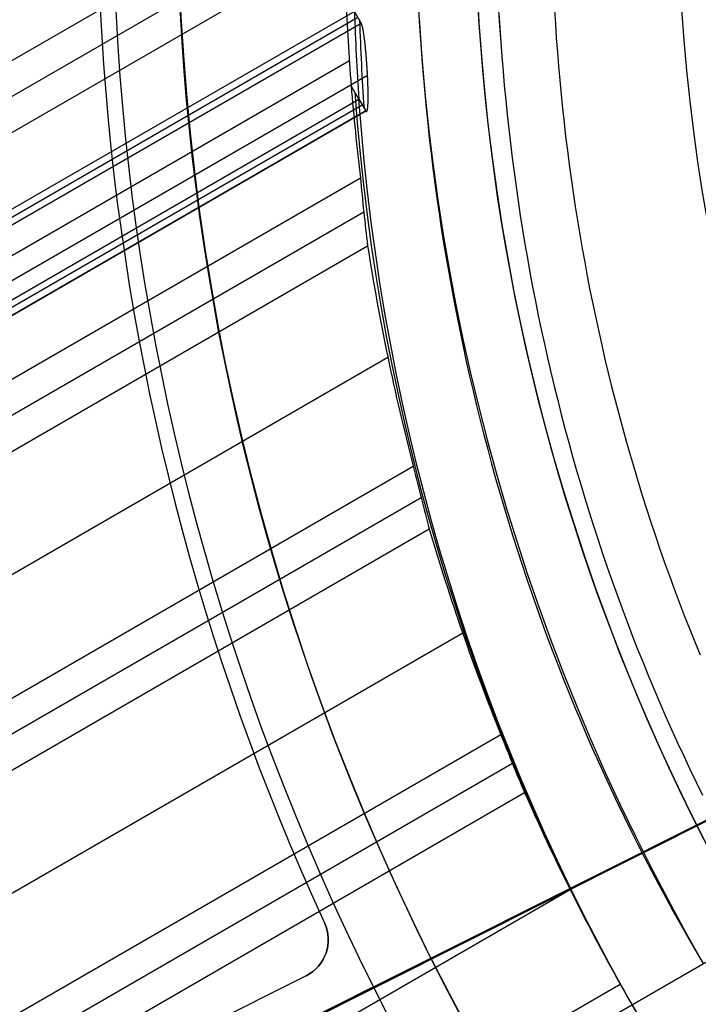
# Model space of a CAD drawing. Extents: x 12895 to 14339, y -6833 to -5581.
# Tile 19 of 79: x 13553 to 13570, y -6409 to -6384. Entities that reach past the tile are written whole.
import ezdxf

# ---------------------------------------------------------------- set-up
doc = ezdxf.new("R2010")
doc.units = 0
doc.layers.get('0').update_dxf_attribs({"linetype": 'CONTINUOUS'})
for name, color, linetype in [('BLANCO_METALICO', 7, 'CONTINUOUS'), ('COLOR', 7, 'CONTINUOUS'), ('LUZ', 7, 'CONTINUOUS')]:
    doc.layers.add(name, color=color, linetype=linetype)

msp = doc.modelspace()

# ---------------------------------------------------------------- linework, layer by layer
for p, q in [((12909.83750608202, -6756.565836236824, 70.97918168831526), (13561.10623663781, -6380.555659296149, 70.97918169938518)), ((13561.05898853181, -6381.479702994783, 70.55623821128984), (12910.22581669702, -6757.238409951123, 70.55623821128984)), ((12910.61412732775, -6757.910983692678, 70.13329471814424), (13561.02904870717, -6382.393753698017, 70.13329473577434)), ((13561.27903354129, -6384.159076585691, 71.80409171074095), (12911.44102895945, -6759.343219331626, 71.80409236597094)), ((12911.52538557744, -6759.48932927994, 72.53486960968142), (13561.36338962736, -6384.305182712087, 72.53486960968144)), ((13561.44774757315, -6384.451292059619, 73.26564747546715), (13561.27903354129, -6384.159076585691, 71.80409171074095)), ((12911.60974226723, -6759.635439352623, 73.26564747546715), (13561.44774757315, -6384.451292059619, 73.26564747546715)), ((13561.15264307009, -6385.393250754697, 69.76296146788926), (12911.94384622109, -6760.214124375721, 69.76296146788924)), ((12912.20940283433, -6760.674081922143, 74.01506646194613), (13561.60540004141, -6385.745128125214, 74.01506646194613)), ((13561.39095066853, -6386.344692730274, 71.3541857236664), (13561.19830656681, -6386.011071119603, 69.68527532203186)), ((12912.41539902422, -6761.030877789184, 71.35419025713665), (13561.39095066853, -6386.344692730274, 71.3541857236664)), ((13561.39094899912, -6386.344669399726, 71.35419058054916), (13561.55966242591, -6386.636889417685, 72.81574529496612)), ((13561.39095066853, -6386.344692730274, 71.3541857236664), (13561.55966241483, -6386.636889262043, 72.81574532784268)), ((13561.47530101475, -6386.490781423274, 72.084965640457), (12912.49975542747, -6761.176987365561, 72.08496564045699)), ((13561.55966241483, -6386.636889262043, 72.81574532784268), (12912.58411232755, -6761.323097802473, 72.81574532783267)), ((13195.79535516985, -6597.811010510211, 72.81574532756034), (13561.55966241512, -6386.636889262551, 72.81574532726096)), ((12913.2735651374, -6762.517265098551, 69.39262821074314), (13561.42869506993, -6388.304726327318, 69.39262821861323)), ((13561.5116410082, -6389.153602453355, 68.96968473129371), (12913.66187575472, -6763.189838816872, 68.96968473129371)), ((12914.05018638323, -6763.862412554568, 68.5467412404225), (13561.60867214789, -6389.994346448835, 68.54674125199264)), ((13562.11249814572, -6392.774316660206, 68.17640798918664), (12915.37990528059, -6766.165553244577, 68.17640798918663)), ((12916.70962419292, -6768.468693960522, 67.80607473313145), (13562.74542623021, -6395.479749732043, 67.80607473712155)), ((13562.93795416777, -6396.265358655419, 67.38313125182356), (12917.09793481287, -6769.141267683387, 67.38313125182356)), ((12917.48624543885, -6769.813841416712, 66.9601877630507), (13563.14283508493, -6397.043835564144, 66.96018776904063)), ((13563.97538642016, -6399.634016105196, 66.58985451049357), (12918.81596434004, -6772.116982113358, 66.58985451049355)), ((12920.14568324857, -6774.420122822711, 66.21952125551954), (13564.92463859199, -6402.156819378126, 66.2195212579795)), ((13565.21580142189, -6402.885481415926, 65.79657777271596), (12920.53399386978, -6775.092696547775, 65.79657777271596)), ((12920.92230449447, -6775.765270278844, 65.37363428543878), (13565.51844650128, -6403.607514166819, 65.37363428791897)), ((13566.65319097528, -6406.023223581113, 65.00330101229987), (12922.25202347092, -6778.068411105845, 65.00330101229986)), ((13554.70037826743, -6416.675626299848, 89.05580518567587), (13572.89275020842, -6406.172255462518, 103.0887206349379)), ((13554.93588062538, -6416.539658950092, 88.12500292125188), (13571.25892023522, -6407.115547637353, 88.12500292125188)), ((13560.54166664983, -6412.622567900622, 64.63296777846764), (13567.89922533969, -6408.374679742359, 64.63296770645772))]:
    msp.add_line(p, q)
at = {"extrusion": (0.1124755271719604, -0.1948133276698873, 0.9743700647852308)}
msp.add_lwpolyline([(8566.721076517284, -11940.5676238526), (8566.200006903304, -11940.87241503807), (8565.680887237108, -11941.18206532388), (8565.163780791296, -11941.49655690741), (8564.64875067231, -11941.81587084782), (8564.135859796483, -11942.1399870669), (8563.625170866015, -11942.46888435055), (8563.116746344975, -11942.80254035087), (8562.610648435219, -11943.14093158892), (8562.10693905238, -11943.48403345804), (8561.605679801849, -11943.83182022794), (8561.106931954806, -11944.18426504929), (8560.61075642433, -11944.54133995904), (8560.117213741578, -11944.90301588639), (8559.62636403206, -11945.2692626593), (8559.138266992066, -11945.64004901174), (8558.652981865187, -11946.01534259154), (8558.17056741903, -11946.39510996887), (8557.691081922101, -11946.77931664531), (8557.214583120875, -11947.16792706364), (8556.741128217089, -11947.56090461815), (8556.270773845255, -11947.95821166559), (8555.803576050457, -11948.35980953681), (8555.339590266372, -11948.76565854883), (8554.878871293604, -11949.17571801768), (8554.421473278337, -11949.58994627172), (8553.967449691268, -11950.0083006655), (8553.51685330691, -11950.43073759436), (8553.069736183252, -11950.85721250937), (8552.62614964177, -11951.28767993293), (8552.186144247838, -11951.72209347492), (8551.749769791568, -11952.1604058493), (8551.317075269, -11952.60256889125), (8550.888108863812, -11953.04853357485), (8550.462917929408, -11953.49825003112), (8550.04154897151, -11953.95166756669), (8549.62404763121, -11954.40873468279), (8549.210458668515, -11954.86939909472), (8548.800825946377, -11955.33360775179), (8548.395192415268, -11955.80130685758), (8547.993600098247, -11956.27244189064), (8547.596090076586, -11956.74695762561), (8547.202702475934, -11957.22479815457), (8546.813476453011, -11957.70590690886), (8546.42845018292, -11958.19022668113), (8546.047660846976, -11958.67769964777), (8545.671144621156, -11959.16826739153), (8545.298936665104, -11959.6618709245), (8544.931071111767, -11960.1584507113), (8544.56758105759, -11960.65794669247), (8544.208498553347, -11961.16029830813), (8543.85385459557, -11961.6654445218), (8543.503679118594, -11962.17332384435), (8543.158000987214, -11962.68387435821), (8542.816847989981, -11963.19703374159), (8542.480246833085, -11963.71273929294), (8542.148223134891, -11964.23092795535), (8541.820801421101, -11964.7515363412), (8541.498005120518, -11965.27450075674), (8541.179856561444, -11965.79975722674), (8540.866376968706, -11966.32724151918), (8540.557586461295, -11966.85688916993), (8540.253504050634, -11967.38863550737), (8539.954147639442, -11967.92241567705), (8539.659534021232, -11968.45816466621), (8539.36967888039, -11968.99581732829), (8539.0845967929, -11969.53530840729), (8538.804301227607, -11970.07657256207), (8538.528804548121, -11970.61954439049), (8538.258118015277, -11971.1641584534), (8537.992251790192, -11971.7103492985), (8537.731214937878, -11972.25805148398), (8537.47501543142, -11972.807199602), (8537.223660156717, -11973.35772830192), (8536.977154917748, -11973.90957231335), (8536.735504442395, -11974.46266646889), (8536.498712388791, -11975.01694572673), (8536.266781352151, -11975.57234519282), (8536.039712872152, -11976.12880014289), (8535.817507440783, -11976.68624604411), (8535.600164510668, -11977.24461857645), (8535.387682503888, -11977.80385365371), (8535.180058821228, -11978.36388744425), (8534.977289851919, -11978.9246563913), (8534.779370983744, -11979.486097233), (8534.586296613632, -11980.04814702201), (8534.398060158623, -11980.61074314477), (8534.214654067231, -11981.17382334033), (8534.036069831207, -11981.73732571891), (8533.862297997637, -11982.30118877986), (8533.693328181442, -11982.86535142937), (8533.529149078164, -11983.42975299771), (8533.369748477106, -11983.99433325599), (8533.215113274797, -11984.55903243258), (8533.065229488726, -11985.12379122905), (8532.920082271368, -11985.68855083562), (8532.779655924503, -11986.25325294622), (8532.643933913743, -11986.81783977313), (8532.512898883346, -11987.38225406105), (8532.386532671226, -11987.94643910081), (8532.26481632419, -11988.51033874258), (8532.147730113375, -11989.07389740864), (8532.035253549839, -11989.63706010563), (8531.927365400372, -11990.19977243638), (8531.824043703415, -11990.76198061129), (8531.725265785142, -11991.32363145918), (8531.631008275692, -11991.8846724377), (8531.541247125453, -11992.44505164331), (8531.455957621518, -11993.00471782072), (8531.37511440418, -11993.56362037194), (8531.298691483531, -11994.1217093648), (8531.226662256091, -11994.67893554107), (8531.15899952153, -11995.23525032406), (8531.095675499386, -11995.79060582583), (8531.03666184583, -11996.34495485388), (8530.981929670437, -11996.89825091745), (8530.931449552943, -11997.45044823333), (8530.885191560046, -11998.00150173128), (8530.8431252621, -11998.55136705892), (8530.805219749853, -11999.10000058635), (8530.771443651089, -11999.64735941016), (8530.741765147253, -12000.19340135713), (8530.716151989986, -12000.73808498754), (8530.69457151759, -12001.28136959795), (8530.676990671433, -12001.82321522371), (8530.66337601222, -12002.36358264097), (8530.653693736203, -12002.90243336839), (8530.647909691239, -12003.43972966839), (8530.645989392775, -12003.9754345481)], dxfattribs=at)
at = {"extrusion": (0.1124755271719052, -0.1948133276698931, 0.974370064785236)}
msp.add_lwpolyline([(8530.645989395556, -12002.69654459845), (8530.647788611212, -12002.17800368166), (8530.653207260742, -12001.65797044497), (8530.662276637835, -12001.13647841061), (8530.675027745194, -12000.61356175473), (8530.69149128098, -12000.08925530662), (8530.71169762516, -11999.56359454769), (8530.73567682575, -11999.03661561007), (8530.763458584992, -11998.50835527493), (8530.795072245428, -11997.97885097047), (8530.830546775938, -11997.44814076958), (8530.869910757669, -11996.91626338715), (8530.91319236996, -11996.38325817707), (8530.960419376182, -11995.84916512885), (8531.011619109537, -11995.31402486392), (8531.06681845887, -11994.77787863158), (8531.126043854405, -11994.24076830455), (8531.189321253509, -11993.7027363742), (8531.256676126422, -11993.16382594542), (8531.328133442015, -11992.62408073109), (8531.403717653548, -11992.0835450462), (8531.483452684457, -11991.54226380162), (8531.567361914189, -11991.00028249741), (8531.655468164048, -11990.45764721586), (8531.747793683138, -11989.91440461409), (8531.844360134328, -11989.37060191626), (8531.945188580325, -11988.82628690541), (8532.050299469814, -11988.28150791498), (8532.159712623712, -11987.73631381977), (8532.273447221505, -11987.19075402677), (8532.391521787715, -11986.64487846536), (8532.513954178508, -11986.09873757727), (8532.64076156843, -11985.5523823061), (8532.771960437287, -11985.0058640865), (8532.907566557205, -11984.45923483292), (8533.047594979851, -11983.912546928), (8533.192060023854, -11983.36585321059), (8533.340975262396, -11982.81920696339), (8533.49435351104, -11982.27266190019), (8533.652206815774, -11981.72627215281), (8533.81454644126, -11981.18009225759), (8533.981382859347, -11980.63417714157), (8534.15272573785, -11980.0885821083), (8534.328583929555, -11979.54336282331), (8534.508965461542, -11978.99857529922), (8534.693877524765, -11978.45427588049), (8534.883326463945, -11977.91052122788), (8535.077317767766, -11977.36736830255), (8535.27585605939, -11976.82487434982), (8535.478945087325, -11976.28309688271), (8535.686587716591, -11975.742093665), (8535.898785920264, -11975.2019226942), (8536.115540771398, -11974.66264218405), (8536.336852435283, -11974.12431054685), (8536.562720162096, -11973.58698637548), (8536.79314227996, -11973.05072842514), (8537.02811618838, -11972.51559559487), (8537.2676383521, -11971.98164690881), (8537.511704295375, -11971.44894149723), (8537.760308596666, -11970.91753857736), (8538.013444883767, -11970.38749743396), (8538.27110582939, -11969.85887739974), (8538.53328314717, -11969.3317378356), (8538.799967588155, -11968.80613811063), (8539.071148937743, -11968.28213758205), (8539.346816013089, -11967.75979557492), (8539.626956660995, -11967.23917136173), (8539.91155775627, -11966.72032414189), (8540.200605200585, -11966.20331302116), (8540.494083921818, -11965.68819699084), (8540.791977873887, -11965.17503490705), (8541.09427003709, -11964.66388546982), (8541.400942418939, -11964.15480720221), (8541.711976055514, -11963.64785842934), (8542.027351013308, -11963.14309725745), (8542.347046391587, -11962.64058155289), (8542.671040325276, -11962.14036892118), (8542.999309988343, -11961.64251668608), (8543.331831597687, -11961.14708186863), (8543.668580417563, -11960.6541211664), (8544.009530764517, -11960.16369093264), (8544.354656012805, -11959.6758471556), (8544.703928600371, -11959.19064543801), (8545.05732003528, -11958.7081409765), (8545.414800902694, -11958.22838854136), (8545.77634087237, -11957.7514424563), (8546.141908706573, -11957.27735657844), (8546.511472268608, -11956.80618427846), (8546.884998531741, -11956.33797842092), (8547.262453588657, -11955.87279134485), (8547.643802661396, -11955.41067484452), (8548.02901011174, -11954.9516801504), (8548.418039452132, -11954.49585791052), (8548.810853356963, -11954.0432581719), (8549.207413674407, -11953.59393036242), (8549.607681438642, -11953.14792327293), (8550.011616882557, -11952.70528503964), (8550.419179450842, -11952.26606312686), (8550.830327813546, -11951.83030431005), (8551.24501988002, -11951.39805465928), (8551.663212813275, -11950.96935952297), (8552.084863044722, -11950.54426351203), (8552.509926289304, -11950.12281048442), (8552.938357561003, -11949.70504353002), (8553.370111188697, -11949.29100495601), (8553.805140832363, -11948.88073627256), (8554.243399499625, -11948.47427817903), (8554.684839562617, -11948.07167055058), (8555.129412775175, -11947.67295242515), (8555.577070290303, -11947.27816199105), (8556.027762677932, -11946.88733657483), (8556.481439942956, -11946.50051262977), (8556.938051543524, -11946.11772572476), (8557.397546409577, -11945.73901053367), (8557.859872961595, -11945.36440082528), (8558.324979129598, -11944.99392945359), (8558.79281237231, -11944.62762834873), (8559.263319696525, -11944.26552850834), (8559.736447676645, -11943.90765998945), (8560.212142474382, -11943.55405190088), (8560.690349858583, -11943.20473239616), (8561.171015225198, -11942.85972866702), (8561.65408361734, -11942.51906693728), (8562.139499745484, -11942.18277245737), (8562.627208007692, -11941.8508694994), (8563.117152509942, -11941.52338135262), (8563.609277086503, -11941.20033031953), (8564.103525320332, -11940.88173771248), (8564.599840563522, -11940.56762385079)], dxfattribs=at)
for points in [[(13566.26226771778, -6384.119179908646), (13566.28341645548, -6384.470536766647), (13566.30698509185, -6384.82172934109), (13566.33297458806, -6385.17274049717), (13566.36138590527, -6385.523553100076), (13566.39222000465, -6385.874150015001), (13566.42547784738, -6386.224514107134), (13566.46116039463, -6386.574628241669), (13566.49926860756, -6386.924475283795), (13566.53980344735, -6387.274038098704), (13566.58276587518, -6387.623299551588), (13566.6281568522, -6387.972242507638), (13566.67597733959, -6388.320849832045), (13566.72622829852, -6388.669104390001), (13566.77891069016, -6389.016989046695), (13566.83402547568, -6389.36448666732), (13566.89157361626, -6389.711580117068), (13566.95155607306, -6390.058252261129), (13567.01397380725, -6390.404485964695), (13567.07882778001, -6390.750264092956), (13567.14611895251, -6391.095569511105), (13567.21584828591, -6391.440385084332), (13567.28801674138, -6391.78469367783), (13567.36262528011, -6392.128478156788), (13567.43967486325, -6392.4717213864), (13567.51916645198, -6392.814406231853), (13567.60110100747, -6393.156515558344), (13567.68547949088, -6393.49803223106), (13567.7723028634, -6393.838939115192), (13567.86157208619, -6394.179219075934), (13567.95328812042, -6394.518854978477), (13568.04745192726, -6394.857829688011), (13568.14406446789, -6395.196126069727), (13568.24312670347, -6395.533726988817), (13568.34463959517, -6395.870615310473), (13568.44860410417, -6396.206773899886), (13568.55502119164, -6396.542185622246), (13568.66389181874, -6396.876833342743), (13568.77521694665, -6397.210699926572), (13568.88899753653, -6397.543768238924), (13569.00523454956, -6397.876021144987), (13569.12392894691, -6398.207441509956), (13569.24508168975, -6398.538012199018), (13569.36869373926, -6398.86771607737), (13569.49476605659, -6399.196536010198), (13569.62329960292, -6399.524454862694), (13569.75429533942, -6399.851455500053), (13569.88775422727, -6400.177520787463)], [(13562.8914118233, -6384.324304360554), (13562.91398324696, -6384.69929716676), (13562.93913735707, -6385.074114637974), (13562.96687517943, -6385.448738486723), (13562.99719773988, -6385.823150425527), (13563.03010606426, -6386.197332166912), (13563.06560117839, -6386.571265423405), (13563.10368410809, -6386.944931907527), (13563.1443558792, -6387.318313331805), (13563.18761751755, -6387.691391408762), (13563.23347004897, -6388.064147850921), (13563.28191449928, -6388.436564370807), (13563.33295189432, -6388.808622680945), (13563.38658325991, -6389.18030449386), (13563.44280962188, -6389.551591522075), (13563.50163200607, -6389.922465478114), (13563.56305143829, -6390.292908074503), (13563.62706894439, -6390.662901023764), (13563.69368555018, -6391.032426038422), (13563.76290228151, -6391.401464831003), (13563.83472016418, -6391.76999911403), (13563.90914022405, -6392.138010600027), (13563.98616348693, -6392.505481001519), (13564.06579097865, -6392.87239203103), (13564.14802372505, -6393.238725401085), (13564.23286275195, -6393.604462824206), (13564.32030908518, -6393.96958601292), (13564.41036375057, -6394.334076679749), (13564.50302777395, -6394.697916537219), (13564.59830218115, -6395.061087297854), (13564.696187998, -6395.423570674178), (13564.79668625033, -6395.785348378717), (13564.89979796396, -6396.146402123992), (13565.00552416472, -6396.506713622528), (13565.11386587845, -6396.866264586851), (13565.22482413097, -6397.225036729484), (13565.33839994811, -6397.583011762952), (13565.45459435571, -6397.94017139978), (13565.57340837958, -6398.29649735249), (13565.69484304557, -6398.651971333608), (13565.81889937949, -6399.006575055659), (13565.94557840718, -6399.360290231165), (13566.07488115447, -6399.713098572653), (13566.20680864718, -6400.064981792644), (13566.34136191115, -6400.415921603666), (13566.4785419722, -6400.765899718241), (13566.61834985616, -6401.114897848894), (13566.76078658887, -6401.462897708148), (13566.90585319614, -6401.809881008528), (13567.05355070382, -6402.155829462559), (13567.20388013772, -6402.500724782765), (13567.35684252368, -6402.84454868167), (13567.51243888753, -6403.187282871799), (13567.6706702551, -6403.528909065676), (13567.83153765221, -6403.869408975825), (13567.99504210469, -6404.208764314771), (13568.16118463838, -6404.546956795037), (13568.3299662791, -6404.883968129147), (13568.50138805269, -6405.219780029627), (13568.67545098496, -6405.554374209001), (13568.85215610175, -6405.887732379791), (13569.03150442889, -6406.219836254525), (13569.21349699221, -6406.550667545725), (13569.39813481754, -6406.880207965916), (13569.5854189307, -6407.208439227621), (13569.77535035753, -6407.535343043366), (13569.96793012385, -6407.860901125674)], [(13564.87871431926, -6384.203372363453), (13564.90044699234, -6384.564430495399), (13564.92466637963, -6384.925319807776)], [(13564.92466637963, -6384.925319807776), (13564.95137346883, -6385.286022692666), (13564.98056924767, -6385.646521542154), (13565.01225470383, -6386.006798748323), (13565.04643082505, -6386.36683670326), (13565.08309859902, -6386.726617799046), (13565.12225901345, -6387.086124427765), (13565.16391305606, -6387.445338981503), (13565.20806171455, -6387.804243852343), (13565.25470597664, -6388.162821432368), (13565.30384683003, -6388.521054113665), (13565.35548526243, -6388.878924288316), (13565.40962226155, -6389.236414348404), (13565.4662588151, -6389.593506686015), (13565.52539591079, -6389.950183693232), (13565.58703453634, -6390.30642776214), (13565.65117567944, -6390.662221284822), (13565.71782032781, -6391.017546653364), (13565.78696946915, -6391.372386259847), (13565.85862409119, -6391.726722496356), (13565.93278518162, -6392.080537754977), (13566.00945372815, -6392.433814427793), (13566.08863071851, -6392.786534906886), (13566.17031714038, -6393.138681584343), (13566.2545139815, -6393.490236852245), (13566.34122222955, -6393.841183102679), (13566.43044287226, -6394.191502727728), (13566.52217689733, -6394.541178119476), (13566.61642529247, -6394.890191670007), (13566.7131890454, -6395.238525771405), (13566.81246914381, -6395.586162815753), (13566.91426657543, -6395.933085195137), (13567.01858232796, -6396.27927530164), (13567.1254173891, -6396.624715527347), (13567.23477274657, -6396.96938826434), (13567.34664938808, -6397.313275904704), (13567.46104830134, -6397.656360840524), (13567.57797047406, -6397.998625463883), (13567.69741689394, -6398.340052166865), (13567.81938854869, -6398.680623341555), (13567.94388642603, -6399.020321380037), (13568.07091151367, -6399.359128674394), (13568.20046479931, -6399.69702761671), (13568.33254727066, -6400.03400059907), (13568.46715991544, -6400.370030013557), (13568.60430372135, -6400.705098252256), (13568.7439796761, -6401.03918770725), (13568.88618876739, -6401.372280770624), (13569.03093198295, -6401.704359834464), (13569.17821031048, -6402.03540729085), (13569.32802473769, -6402.365405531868), (13569.48037625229, -6402.694336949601), (13569.63526584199, -6403.022183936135), (13569.79269449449, -6403.348928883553), (13569.95266319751, -6403.674554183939)]]:
    msp.add_lwpolyline(points)
msp.add_polyline3d([(13561.55966241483, -6386.636889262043, 72.81574532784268), (13561.56235752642, -6386.641265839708, 72.83937074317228), (13561.56502049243, -6386.645004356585, 72.8632714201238), (13561.5676483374, -6386.648100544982, 72.88741873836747), (13561.57023808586, -6386.650550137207, 72.9117840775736), (13561.57278676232, -6386.652348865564, 72.93633881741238), (13561.57529139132, -6386.653492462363, 72.9610543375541), (13561.57774899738, -6386.653976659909, 72.98590201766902), (13561.58015660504, -6386.653797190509, 73.01085323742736), (13561.58251123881, -6386.65294978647, 73.0358793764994), (13561.58480992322, -6386.6514301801, 73.06095181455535), (13561.58704968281, -6386.649234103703, 73.08604193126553), (13561.5892275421, -6386.646357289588, 73.11112110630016), (13561.59134052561, -6386.642795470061, 73.1361607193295), (13561.59338565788, -6386.638544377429, 73.16113215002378), (13561.59535996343, -6386.633599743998, 73.18600677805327), (13561.59726046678, -6386.627957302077, 73.2107559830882), (13561.59908522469, -6386.621618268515, 73.23535240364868), (13561.6008343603, -6386.614601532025, 73.25977279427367), (13561.60250799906, -6386.606929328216, 73.28399472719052), (13561.60410626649, -6386.598623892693, 73.30799577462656), (13561.60562928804, -6386.589707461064, 73.33175350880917), (13561.60707718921, -6386.580202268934, 73.35524550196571), (13561.60845009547, -6386.570130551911, 73.37844932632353), (13561.60974813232, -6386.559514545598, 73.40134255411), (13561.61097142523, -6386.548376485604, 73.42390275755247), (13561.61212009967, -6386.536738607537, 73.44610750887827), (13561.61319428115, -6386.524623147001, 73.4679343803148), (13561.61419409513, -6386.512052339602, 73.48936094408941), (13561.6151196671, -6386.499048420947, 73.51036477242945), (13561.61597112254, -6386.485633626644, 73.53092343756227), (13561.61674858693, -6386.471830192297, 73.55101451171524), (13561.61745218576, -6386.457660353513, 73.57061556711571), (13561.61812742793, -6386.442053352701, 73.59111879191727), (13561.61873228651, -6386.425816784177, 73.61138035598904), (13561.61926670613, -6386.408969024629, 73.63137913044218), (13561.61973063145, -6386.391528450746, 73.65109398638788), (13561.6201240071, -6386.373513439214, 73.67050379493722), (13561.62044677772, -6386.35494236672, 73.68958742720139), (13561.62069888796, -6386.335833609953, 73.70832375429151), (13561.62088028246, -6386.3162055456, 73.72669164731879), (13561.62099090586, -6386.296076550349, 73.74466997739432), (13561.6210307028, -6386.275465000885, 73.76223761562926), (13561.62099961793, -6386.254389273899, 73.77937343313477), (13561.62089759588, -6386.232867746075, 73.79605630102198), (13561.6207245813, -6386.210918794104, 73.81226509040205), (13561.62048051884, -6386.188560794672, 73.82797867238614), (13561.62016535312, -6386.165812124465, 73.84317591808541), (13561.6197790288, -6386.142691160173, 73.85783569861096), (13561.61932222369, -6386.119218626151, 73.87194070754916), (13561.61879700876, -6386.095422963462, 73.88548617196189), (13561.61820541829, -6386.07133412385, 73.89846976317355), (13561.6175494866, -6386.046982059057, 73.91088915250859), (13561.61683124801, -6386.022396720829, 73.9227420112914), (13561.61605273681, -6385.997608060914, 73.93402601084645), (13561.61521598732, -6385.97264603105, 73.94473882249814), (13561.61432303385, -6385.947540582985, 73.95487811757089), (13561.6133759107, -6385.922321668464, 73.96444156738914), (13561.61237665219, -6385.897019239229, 73.97342684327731), (13561.61132729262, -6385.871663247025, 73.98183161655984), (13561.61022986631, -6385.846283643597, 73.98965355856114), (13561.60908640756, -6385.820910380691, 73.99689034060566), (13561.60789895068, -6385.795573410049, 74.0035396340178), (13561.60666952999, -6385.770302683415, 74.009599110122), (13561.60540017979, -6385.745128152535, 74.01506644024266), (13561.60407351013, -6385.719708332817, 74.02001186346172), (13561.60268526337, -6385.693969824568, 74.02444570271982), (13561.60123646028, -6385.667941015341, 74.02835885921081), (13561.5997281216, -6385.641650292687, 74.03174223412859), (13561.59816126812, -6385.615126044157, 74.03458672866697), (13561.59653692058, -6385.5883966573, 74.03688324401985), (13561.59485609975, -6385.561490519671, 74.03862268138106), (13561.5931198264, -6385.534436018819, 74.03979594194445), (13561.59132912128, -6385.507261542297, 74.04039392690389), (13561.58948500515, -6385.479995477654, 74.04040753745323), (13561.58758849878, -6385.452666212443, 74.03982767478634), (13561.58564062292, -6385.425302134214, 74.03864524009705), (13561.58364239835, -6385.397931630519, 74.03685113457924), (13561.58159484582, -6385.37058308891, 74.03443625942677), (13561.57949898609, -6385.343284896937, 74.03139151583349), (13561.57735583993, -6385.316065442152, 74.02770780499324), (13561.57516632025, -6385.288952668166, 74.02337909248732), (13561.57293217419, -6385.261972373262, 74.01841342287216), (13561.57065567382, -6385.235149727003, 74.01282281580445), (13561.56833909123, -6385.208509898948, 74.0066192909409), (13561.56598469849, -6385.182078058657, 73.99981486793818), (13561.5635947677, -6385.155879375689, 73.99242156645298), (13561.56117157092, -6385.129939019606, 73.98445140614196), (13561.55871738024, -6385.104282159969, 73.9759164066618), (13561.55623446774, -6385.078933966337, 73.9668285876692), (13561.5537251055, -6385.05391960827, 73.95719996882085), (13561.5511915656, -6385.029264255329, 73.94704256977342), (13561.54863612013, -6385.004993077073, 73.93636841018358), (13561.54606104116, -6384.981131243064, 73.92518950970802), (13561.54346860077, -6384.957703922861, 73.91351788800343), (13561.54086107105, -6384.934736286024, 73.90136556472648), (13561.53824072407, -6384.912253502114, 73.88874455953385), (13561.53575492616, -6384.89147742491, 73.87639889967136), (13561.53322141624, -6384.870841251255, 73.86345822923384), (13561.53064269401, -6384.850375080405, 73.8499338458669), (13561.52802125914, -6384.830109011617, 73.83583704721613), (13561.52535961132, -6384.810073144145, 73.8211791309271), (13561.52266025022, -6384.790297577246, 73.80597139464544), (13561.51992567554, -6384.770812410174, 73.79022513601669), (13561.51715838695, -6384.751647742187, 73.77395165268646), (13561.51436088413, -6384.732833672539, 73.75716224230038), (13561.51153566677, -6384.714400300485, 73.739868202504), (13561.50868523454, -6384.696377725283, 73.7220808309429), (13561.50581208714, -6384.678796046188, 73.7038114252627), (13561.50291872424, -6384.661685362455, 73.68507128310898), (13561.50000764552, -6384.64507577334, 73.66587170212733), (13561.49708135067, -6384.628997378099, 73.64622397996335), (13561.49414233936, -6384.613480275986, 73.62613941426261), (13561.49119276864, -6384.598552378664, 73.60563098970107), (13561.48823521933, -6384.584226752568, 73.5847227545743), (13561.48527282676, -6384.570511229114, 73.56344260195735), (13561.4823087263, -6384.557413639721, 73.54181842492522), (13561.4793460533, -6384.544941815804, 73.51987811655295), (13561.47638794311, -6384.533103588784, 73.49764956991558), (13561.47343753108, -6384.521906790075, 73.47516067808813), (13561.47049795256, -6384.511359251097, 73.45243933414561), (13561.46757234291, -6384.501468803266, 73.42951343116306), (13561.46466383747, -6384.492243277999, 73.40641086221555), (13561.46177557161, -6384.483690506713, 73.38315952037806), (13561.45891068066, -6384.475818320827, 73.35978729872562), (13561.45607229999, -6384.468634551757, 73.33632209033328), (13561.45326356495, -6384.462147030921, 73.31279178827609), (13561.45048761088, -6384.456363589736, 73.28922428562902), (13561.44774757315, -6384.451292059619, 73.26564747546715)])
for centre, radius, start, end in [((13616.37125110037, -6381.069931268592, 89.37470231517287), 73.2424557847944, 29.99999999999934, 209.9999999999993), ((13616.37125110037, -6381.069931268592, 68.68735261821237), 73.2424557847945, 91.17126672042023, 191.5820307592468), ((13616.37125110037, -6381.069931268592, 46.50000292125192), 71.74245578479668, 52.49999999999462, 187.500000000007), ((13616.37125114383, -6381.06993131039, 88.63012703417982), 71.44457953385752, 30.00000004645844, 209.9999999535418), ((13616.37125110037, -6381.069931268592, 89.05580518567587), 71.21139006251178, 30.0000000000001, 210.0000000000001), ((13616.37125110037, -6381.069931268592, 67.93735261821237), 70.94245578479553, 93.83645893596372, 193.7167436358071), ((13616.37125110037, -6381.069931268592, 67.12500292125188), 53.58193971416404, 29.99999999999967, 209.9999999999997), ((13616.37125110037, -6381.069931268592, 65.62055118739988), 53.58193971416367, 29.99999999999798, 209.999999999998), ((13616.37125110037, -6381.069931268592, 67.12500292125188), 52.0912327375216, 29.99999999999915, 209.9999999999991), ((13616.37125110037, -6381.069931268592, 77.62500292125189), 52.09123273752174, 29.99999999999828, 209.9999999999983), ((13616.37125110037, -6381.069931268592, 89.37470231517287), 73.24245578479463, 209.9999999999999, 29.99999999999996), ((13616.3712510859, -6381.069931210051, 88.63012703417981), 71.44457953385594, 210.0000000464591, 29.99999995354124), ((13616.37125110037, -6381.069931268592, 89.05580518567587), 71.21139006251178, 210.0000000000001, 30.0000000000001), ((13616.37125110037, -6381.069931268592, 62.12500292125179), 51.59084318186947, 156.1247352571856, 184.2857142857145)]:
    msp.add_arc(centre, radius, start, end)
at = {"extrusion": (0, 0, -1)}
for centre, radius, start, end in [((-13616.37125110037, -6381.069931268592, -89.37470231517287), 70.9424557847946, 330.0000000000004, 150.0000000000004), ((-13616.37125110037, -6381.069931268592, -46.50000292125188), 70.9424557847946, 330.0000000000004, 150.0000000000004), ((-13616.37125110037, -6381.069931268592, -88.12500292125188), 52.09123273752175, 330.0000000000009, 150.0000000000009), ((-13616.37125110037, -6381.069931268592, -62.12500292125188), 47.03455676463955, 330.0000000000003, 150.0000000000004), ((-13616.37125110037, -6381.069931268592, -89.37470231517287), 70.94245578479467, 150.0000000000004, 330.0000000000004), ((-13616.37125110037, -6381.069931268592, -46.50000292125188), 70.94245578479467, 150.0000000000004, 330.0000000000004)]:
    msp.add_arc(centre, radius, start, end, dxfattribs=at)
at = {"extrusion": (0.06896082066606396, -0.1194436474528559, 0.9904431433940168)}
msp.add_arc((8602.27076320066, -12207.7925531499, 1766.979122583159), 56.31010818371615, 152.4787968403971, 154.7595156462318, dxfattribs=at)
at = {"extrusion": (0.1125088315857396, -0.1948108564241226, 0.9743667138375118)}
msp.add_arc((8600.305464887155, -12004.87468307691, 2839.430673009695), 56.00091215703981, 152.3790468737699, 154.6651061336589, dxfattribs=at)
at = {"extrusion": (0.1124756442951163, -0.1948133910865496, 0.974370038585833)}
msp.add_arc((8601.95006424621, -12003.79834988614, 2840.132502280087), 56.00000007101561, 152.3864528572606, 154.6725344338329, dxfattribs=at)
at = {"extrusion": (0.06896075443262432, -0.1194436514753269, 0.9904431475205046)}
msp.add_arc((8602.2944540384, -12207.7975973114, 1766.978250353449), 56.33042666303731, 154.7595459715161, 157.1232342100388, dxfattribs=at)
at = {"extrusion": (0.1124756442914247, -0.1948133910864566, 0.9743700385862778)}
msp.add_arc((8601.950064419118, -12003.79834977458, 2838.082906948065), 56.00000007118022, 154.6725833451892, 205.4263646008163, dxfattribs=at)
at = {"extrusion": (-0.1124755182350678, 0.1948133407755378, -0.9743700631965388)}
msp.add_arc((-8601.954671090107, -12003.79553013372, -2838.995002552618), 56.0000000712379, 334.5735870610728, 25.327426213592, dxfattribs=at)
at = {"extrusion": (0.2391348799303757, -0.4141937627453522, 0.8782129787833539)}
msp.add_arc((8605.419074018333, -10802.83287276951, 5949.948101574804), 59.43454686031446, 157.8024650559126, 159.6323262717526, dxfattribs=at)
at = {"extrusion": (0.0689607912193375, -0.1194436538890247, 0.9904431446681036)}
msp.add_arc((8602.334609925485, -12207.76090170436, 1766.355187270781), 56.37650482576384, 158.9985458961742, 164.7437960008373, dxfattribs=at)
at = {"extrusion": (0.2391350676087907, -0.4141937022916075, 0.8782129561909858)}
msp.add_arc((8605.900101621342, -10802.4640585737, 5951.843653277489), 59.94532217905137, 165.2236186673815, 166.9651910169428, dxfattribs=at)
at = {"extrusion": (0.06896080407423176, -0.1194436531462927, 0.9904431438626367)}
msp.add_arc((8602.373781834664, -12207.71675332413, 1765.731779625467), 56.41806651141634, 166.5373609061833, 172.0895340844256, dxfattribs=at)
at = {"extrusion": (0.2391349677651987, -0.414193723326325, 0.8782129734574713)}
msp.add_arc((8606.202243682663, -10801.99186873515, 5953.735829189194), 60.25047428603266, 172.3467414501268, 174.0406459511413, dxfattribs=at)
at = {"extrusion": (0.06896093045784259, -0.1194435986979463, 0.9904431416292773)}
msp.add_arc((8602.38189257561, -12207.6725191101, 1765.1095680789), 56.43858390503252, 173.8392374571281, 179.302845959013, dxfattribs=at)
at = {"extrusion": (0.2391324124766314, -0.4141952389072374, 0.8782129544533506)}
msp.add_arc((8606.377048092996, -10801.42477667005, 5955.604265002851), 60.34900612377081, 179.3260967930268, 181.005323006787, dxfattribs=at)
at = {"layer": 'BLANCO_METALICO', "extrusion": (0, 0, -1)}
for centre, radius, start, end in [((-13616.37098787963, -6381.069931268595, -171.6470783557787), 99.49999999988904, 179.9999999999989, 1.047441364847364e-12), ((-13616.37098787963, -6381.069931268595, -170.8389899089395), 99.49999999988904, 179.9999999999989, 1.047441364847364e-12), ((-13616.37098787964, -6381.069931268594, -169.280901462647), 99.49999999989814, 179.9999999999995, 5.237206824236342e-13), ((-13616.37098787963, -6381.069931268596, -171.6470783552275), 99.0999999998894, 179.9999999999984, 1.577503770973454e-12), ((-13616.37098787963, -6381.069931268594, -170.0309014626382), 98.69999999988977, 179.9999999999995, 5.279656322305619e-13), ((-13616.37098787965, -6381.069931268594, -168.5309014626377), 98.69999999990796, 179.9999999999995, 5.279656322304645e-13), ((-13616.37098787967, -6381.0699312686, -167.2309014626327), 98.19999999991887, 179.9999999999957, 4.24523078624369e-12), ((-13616.37098787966, -6381.069931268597, -168.0309014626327), 98.1999999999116, 179.9999999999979, 2.122615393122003e-12)]:
    msp.add_arc(centre, radius, start, end, dxfattribs=at)
at = {"layer": 'BLANCO_METALICO'}
for centre, radius, start, end in [((13616.37098787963, -6381.069931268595, 170.030901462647), 99.49999999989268, 179.9999999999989, 1.047441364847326e-12), ((13616.37098787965, -6381.069931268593, 168.5309014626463), 99.49999999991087, 180, 0), ((13616.37098787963, -6381.069931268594, 171.6470783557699), 98.69999999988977, 179.9999999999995, 5.279656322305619e-13), ((13616.37098787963, -6381.069931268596, 170.8389899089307), 98.69999999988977, 179.9999999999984, 1.583896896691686e-12)]:
    msp.add_arc(centre, radius, start, end, dxfattribs=at)
at = {"layer": 'COLOR'}
for p, q in [((13563.18575213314, -6407.724675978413, 28.2000005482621), (13596.9346381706, -6390.810918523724, 28.2000005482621)), ((13551.10850686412, -6413.777349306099, 30.30000054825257), (13585.0889953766, -6396.747520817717, 30.30000054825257)), ((13560.53603823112, -6406.851302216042, 28.200000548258), (13560.53603823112, -6406.851302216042, 30.30000054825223)), ((13561.7547897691, -6408.441805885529, 26.2000005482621), (13563.18574483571, -6407.724661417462, 26.2000005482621)), ((13563.18575213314, -6407.724675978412, 28.2000005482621), (13563.18575213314, -6407.724675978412, 26.2000005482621)), ((13560.07619503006, -6408.164521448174, 30.30000054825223), (13551.5793206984, -6412.4228567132, 30.30000054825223)), ((13560.07619503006, -6408.164521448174, 27.78400240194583), (13551.5793206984, -6412.4228567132, 23.73347168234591)), ((13560.07619503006, -6408.164521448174, 30.30000054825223), (13560.07619503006, -6408.164521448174, 27.78400240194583)), ((13561.7547897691, -6408.441805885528, 26.2000005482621), (13483.16373453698, -6447.828885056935, -11.26917579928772))]:
    msp.add_line(p, q, dxfattribs=at)
msp.add_polyline3d([(13560.07619503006, -6408.164521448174, 27.78400240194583), (13560.09711133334, -6408.153692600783, 27.7940372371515), (13560.1176824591, -6408.142446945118, 27.80401655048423), (13560.13790871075, -6408.130784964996, 27.81394034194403), (13560.15779039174, -6408.118707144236, 27.82380861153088), (13560.17732780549, -6408.106213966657, 27.83362135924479), (13560.19652125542, -6408.093305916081, 27.84337858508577), (13560.21537104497, -6408.079983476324, 27.8530802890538), (13560.23387747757, -6408.066247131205, 27.8627264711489), (13560.25199009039, -6408.05215345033, 27.87228727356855), (13560.26968748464, -6408.037726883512, 27.88174990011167), (13560.28701355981, -6408.02291973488, 27.89113994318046), (13560.30401221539, -6408.007684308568, 27.9004829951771), (13560.32072735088, -6407.991972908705, 27.90980464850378), (13560.33720286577, -6407.975737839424, 27.91913049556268), (13560.35348265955, -6407.958931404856, 27.928486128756), (13560.3696106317, -6407.941505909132, 27.93789714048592), (13560.38543500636, -6407.923610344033, 27.94727763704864), (13560.40077498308, -6407.905425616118, 27.95652466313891), (13560.41563092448, -6407.88695190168, 27.96563821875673), (13560.4300031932, -6407.868189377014, 27.9746183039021), (13560.44389215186, -6407.849138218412, 27.98346491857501), (13560.45729816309, -6407.829798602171, 27.99217806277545), (13560.47022158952, -6407.810170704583, 28.00075773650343), (13560.48266279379, -6407.79025470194, 28.00920393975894), (13560.49462214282, -6407.770050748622, 28.01751667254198), (13560.50610002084, -6407.749558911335, 28.02569593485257), (13560.51709681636, -6407.728779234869, 28.03374172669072), (13560.52761291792, -6407.707711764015, 28.04165404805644), (13560.53759473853, -6407.686500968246, 28.049385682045), (13560.54706065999, -6407.665098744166, 28.05695236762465), (13560.55611902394, -6407.643216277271, 28.06444853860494), (13560.56487817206, -6407.62056475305, 28.07196862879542), (13560.57322809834, -6407.597385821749, 28.07942583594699), (13560.58098670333, -6407.574113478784, 28.08667040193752), (13560.58815418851, -6407.550747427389, 28.09370232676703), (13560.59473075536, -6407.5272873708, 28.10052161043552), (13560.60071660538, -6407.503733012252, 28.10712825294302), (13560.60611194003, -6407.480084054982, 28.11352225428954), (13560.61091696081, -6407.456340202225, 28.11970361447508), (13560.6151318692, -6407.432501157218, 28.12567233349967), (13560.61875932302, -6407.408643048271, 28.13141551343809), (13560.62180056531, -6407.384798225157, 28.1369276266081), (13560.62425367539, -6407.360900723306, 28.14221972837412), (13560.62611673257, -6407.336884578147, 28.1473028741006), (13560.62738781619, -6407.31268382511, 28.15218811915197), (13560.62806500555, -6407.288232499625, 28.15688651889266), (13560.62814637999, -6407.263464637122, 28.1614091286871), (13560.62763001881, -6407.238314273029, 28.16576700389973), (13560.62650776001, -6407.213025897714, 28.16991247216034), (13560.62477261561, -6407.187887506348, 28.17379049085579), (13560.62242442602, -6407.162898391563, 28.17740105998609), (13560.61946303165, -6407.138057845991, 28.18074417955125), (13560.61588827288, -6407.113365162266, 28.18381984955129), (13560.61169999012, -6407.088819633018, 28.18662806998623), (13560.60689802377, -6407.064420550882, 28.18916884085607), (13560.60148221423, -6407.04016720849, 28.19144216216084), (13560.5954524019, -6407.016058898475, 28.19344803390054), (13560.58880842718, -6406.992094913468, 28.1951864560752), (13560.58155013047, -6406.968274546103, 28.19665742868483), (13560.57367735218, -6406.944597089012, 28.19786095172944), (13560.56518993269, -6406.921061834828, 28.19879702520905), (13560.55608771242, -6406.897668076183, 28.19946564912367), (13560.54637053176, -6406.874415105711, 28.19986682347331), (13560.53603823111, -6406.851302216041, 28.200000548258)], dxfattribs=at)
at = {"layer": 'COLOR', "extrusion": (0, 0, -1)}
for centre, radius, start, end in [((-13616.37125823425, -6381.069948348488, 10.54089386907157), 152.392098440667, 333.381578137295, 153.381578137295), ((-13616.37125823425, -6381.069948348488, -18.68835025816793), 83.81579491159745, 333.3815781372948, 153.3815781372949), ((-13616.37125823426, -6381.06994834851, -26.2000005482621), 61.09154780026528, 333.3815781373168, 153.3815781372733), ((-13616.37125823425, -6381.069948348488, 10.54089386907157), 152.3920984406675, 153.3815781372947, 333.3815781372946), ((-13616.37936058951, -6381.065905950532, -28.2000005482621), 59.50000000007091, 333.381578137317, 153.3815781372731), ((-13616.37936058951, -6381.065905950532, -26.2000005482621), 59.50000000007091, 333.381578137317, 153.3815781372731), ((-13616.37125823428, -6381.069948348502, -22.44590218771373), 75.0000000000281, 333.381578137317, 63.38157813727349), ((-13616.37125823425, -6381.06994834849, -32.97295255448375), 74.9999999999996, 243.3815781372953, 63.38157813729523), ((-13616.37125823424, -6381.069948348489, -43.50000292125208), 75.00000000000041, 243.3815781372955, 63.38157813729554), ((-13616.37125823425, -6381.06994834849, -33.39918206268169), 72.99999999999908, 243.3815781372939, 63.38157813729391), ((-13616.37125823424, -6381.06994834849, -43.50000292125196), 73.00000000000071, 243.3815781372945, 63.38157813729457), ((-13616.37125823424, -6381.06994834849, -43.50000292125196), 73.00000000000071, 243.3815781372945, 63.38157813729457), ((-13616.3793605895, -6381.065905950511, -27.2000005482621), 59.5000000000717, 333.381578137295, 153.381578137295), ((-13616.37125823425, -6381.069948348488, -17.30945272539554), 81.95014076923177, 352.6588318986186, 44.12347479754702), ((-13616.37125823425, -6381.069948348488, -18.68835025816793), 83.81579491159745, 153.3815781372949, 333.3815781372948), ((-13616.37125823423, -6381.06994834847, -26.2000005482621), 61.09154780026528, 153.381578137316, 333.3815781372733), ((-13616.37936058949, -6381.065905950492, -28.2000005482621), 59.50000000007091, 153.3815781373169, 333.381578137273), ((-13616.3793605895, -6381.065905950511, -27.2000005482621), 59.50000000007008, 153.3815781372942, 333.3815781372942), ((-13559.62814847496, -6407.270511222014, -30.30000054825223), 1.000000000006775, 155.2153411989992, 243.3815781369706)]:
    msp.add_arc(centre, radius, start, end, dxfattribs=at)
at = {"layer": 'COLOR'}
for centre, radius, start, end in [((13616.37125823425, -6381.06994834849, -35.79999945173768), 153, 26.61842186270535, 206.618421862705), ((13616.37125823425, -6381.069948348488, -11.46081713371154), 152.9999999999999, 26.61842186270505, 206.6184218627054), ((13616.37125823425, -6381.069948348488, -23.63040829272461), 153.0000000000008, 26.61842186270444, 206.6184218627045), ((13616.37125823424, -6381.069948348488, -10.90949982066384), 152.8342956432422, 26.6184218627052, 206.6184218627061), ((13616.37125823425, -6381.06994834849, -35.79999945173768), 150, 26.61842186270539, 206.618421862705), ((13616.37125823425, -6381.069948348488, -11.46081713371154), 153, 206.6184218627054, 26.61842186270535), ((13616.37125823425, -6381.069948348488, -35.79999945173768), 153, 206.6184218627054, 26.61842186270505), ((13616.37125823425, -6381.069948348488, -23.63040829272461), 153.0000000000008, 206.618421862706, 26.61842186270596), ((13616.37125823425, -6381.069948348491, -10.90949982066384), 152.834295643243, 206.6184218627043, 26.61842186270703), ((13616.37125823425, -6381.069948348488, -35.79999945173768), 150, 206.6184218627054, 26.61842186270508), ((13616.37936058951, -6381.065905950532, 26.2000005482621), 59.50000000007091, 206.6184218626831, 26.61842186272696), ((13616.37125823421, -6381.069948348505, 30.30000054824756), 61.50000000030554, 163.4463378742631, 204.7846588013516), ((13616.37125823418, -6381.06994834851, 28.20000054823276), 61.50000000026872, 163.4463378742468, 204.7846588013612), ((13616.37125823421, -6381.069948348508, 29.25000054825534), 61.50000000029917, 163.4463378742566, 204.7846588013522), ((13559.62814847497, -6407.270511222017, 29.04200147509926), 1.000000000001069, 296.61842186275, 24.78465880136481)]:
    msp.add_arc(centre, radius, start, end, dxfattribs=at)
at = {"layer": 'LUZ'}
for p, q in [((13482.4791414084, -6448.248375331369, -31.04999945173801), (13750.26337506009, -6313.891521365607, -31.04999945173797)), ((13750.26337506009, -6313.891521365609, -32.54999945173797), (13482.4791414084, -6448.248375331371, -32.549999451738))]:
    msp.add_line(p, q, dxfattribs=at)

doc.saveas('drawing.dxf')
